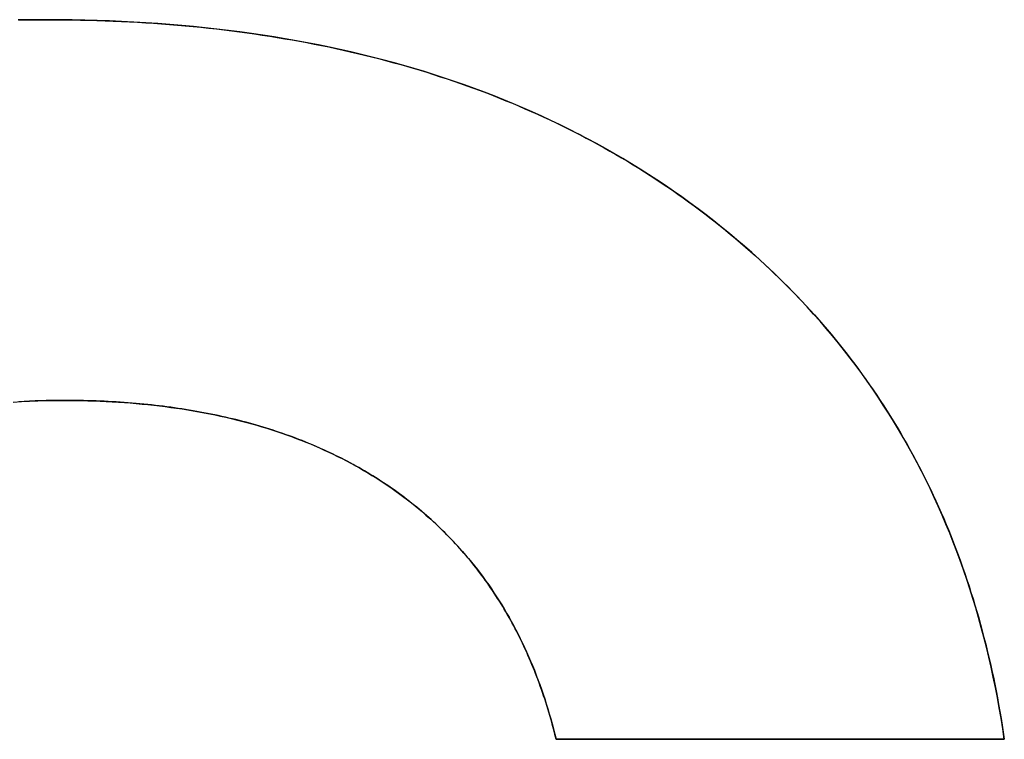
# Model space of a CAD drawing. Extents: x -4.4 to 4.4, y -6.1 to 5.8.
# Tile 139 of 157: x 1.0701 to 1.1855, y 3.1118 to 3.1961. Entities that reach past the tile are written whole.
import ezdxf

# ---------------------------------------------------------------- set-up
doc = ezdxf.new("R2010")
doc.units = 0
doc.layers.get('0').update_dxf_attribs({"linetype": 'CONTINUOUS'})

# ---------------------------------------------------------------- blocks, each defined once
blk = doc.blocks.new('*U1')
for p, q in [((1.07328, 3.19605, 5.305), (1.07328, 3.19605, 5.304)), ((1.07328, 3.19605, 5.305), (1.07328, 3.19605, 5.304)), ((1.07511, 3.15147, 5.305), (1.07511, 3.15147, 5.304)), ((1.07511, 3.15147, 5.305), (1.07511, 3.15147, 5.304)), ((1.18545, 3.11177, 5.305), (1.13293, 3.11177, 5.305)), ((1.13293, 3.11177, 5.305), (1.13293, 3.11177, 5.304)), ((1.13293, 3.11177, 5.304), (1.18545, 3.11177, 5.304)), ((1.18545, 3.11177, 5.305), (1.18545, 3.11177, 5.304))]:
    blk.add_line(p, q)
at = {"extrusion": (0, 1, 0)}
for p, q in [((1.18545, 3.11177, 5.305), (1.13293, 3.11177, 5.305)), ((1.13293, 3.11177, 5.305), (1.13293, 3.11177, 5.304)), ((1.13293, 3.11177, 5.304), (1.18545, 3.11177, 5.304)), ((1.18545, 3.11177, 5.305), (1.18545, 3.11177, 5.304))]:
    blk.add_line(p, q, dxfattribs=at)
for points in [[(1.06991, 3.19602, 5.305), (1.07103, 3.19604, 5.305), (1.07215, 3.19605, 5.305), (1.07328, 3.19605, 5.305)], [(1.06991, 3.19602, 5.305), (1.07103, 3.19604, 5.305), (1.07215, 3.19605, 5.305), (1.07328, 3.19605, 5.305)], [(1.07328, 3.19605, 5.304), (1.07159, 3.19604, 5.304), (1.0699, 3.19602, 5.304)], [(1.07328, 3.19605, 5.304), (1.07159, 3.19604, 5.304), (1.0699, 3.19602, 5.304)], [(1.07328, 3.19605, 5.305), (1.07426, 3.19605, 5.305), (1.07524, 3.19604, 5.305), (1.07622, 3.19603, 5.305), (1.07719, 3.19601, 5.305), (1.07816, 3.19599, 5.305), (1.07912, 3.19596, 5.305), (1.08008, 3.19593, 5.305), (1.08104, 3.1959, 5.305), (1.08199, 3.19585, 5.305), (1.08294, 3.19581, 5.305), (1.08388, 3.19575, 5.305), (1.08483, 3.1957, 5.305), (1.08576, 3.19564, 5.305), (1.0867, 3.19557, 5.305), (1.08763, 3.1955, 5.305), (1.08855, 3.19542, 5.305), (1.08947, 3.19534, 5.305), (1.09039, 3.19525, 5.305), (1.09131, 3.19516, 5.305), (1.09222, 3.19507, 5.305), (1.09313, 3.19497, 5.305), (1.09403, 3.19486, 5.305), (1.09493, 3.19475, 5.305), (1.09582, 3.19463, 5.305), (1.09672, 3.19451, 5.305), (1.0976, 3.19439, 5.305), (1.09849, 3.19426, 5.305), (1.09937, 3.19412, 5.305), (1.10025, 3.19398, 5.305), (1.10112, 3.19383, 5.305), (1.10199, 3.19368, 5.305), (1.10285, 3.19353, 5.305), (1.10371, 3.19337, 5.305), (1.10457, 3.1932, 5.305), (1.10543, 3.19303, 5.305), (1.10628, 3.19286, 5.305), (1.10712, 3.19268, 5.305), (1.10797, 3.19249, 5.305), (1.1088, 3.1923, 5.305), (1.10964, 3.19211, 5.305), (1.11047, 3.19191, 5.305), (1.1113, 3.1917, 5.305), (1.11212, 3.19149, 5.305), (1.11294, 3.19128, 5.305), (1.11376, 3.19106, 5.305), (1.11457, 3.19083, 5.305), (1.11538, 3.1906, 5.305), (1.11618, 3.19037, 5.305), (1.11698, 3.19013, 5.305), (1.11778, 3.18989, 5.305), (1.11857, 3.18964, 5.305), (1.11936, 3.18938, 5.305), (1.12015, 3.18912, 5.305), (1.12093, 3.18886, 5.305), (1.12171, 3.18859, 5.305), (1.12248, 3.18832, 5.305), (1.12325, 3.18804, 5.305), (1.12402, 3.18776, 5.305), (1.12478, 3.18747, 5.305), (1.12554, 3.18717, 5.305), (1.1263, 3.18688, 5.305), (1.12705, 3.18657, 5.305), (1.1278, 3.18626, 5.305), (1.12854, 3.18595, 5.305), (1.12928, 3.18563, 5.305), (1.13002, 3.18531, 5.305), (1.13075, 3.18498, 5.305), (1.13148, 3.18465, 5.305), (1.1322, 3.18431, 5.305), (1.13292, 3.18397, 5.305), (1.13364, 3.18362, 5.305), (1.13436, 3.18327, 5.305), (1.13506, 3.18291, 5.305), (1.13577, 3.18255, 5.305), (1.13647, 3.18218, 5.305), (1.13717, 3.18181, 5.305), (1.13787, 3.18143, 5.305), (1.13856, 3.18105, 5.305), (1.13924, 3.18066, 5.305), (1.13993, 3.18027, 5.305), (1.14061, 3.17987, 5.305), (1.14128, 3.17947, 5.305), (1.14195, 3.17906, 5.305), (1.14262, 3.17865, 5.305), (1.14329, 3.17823, 5.305), (1.14395, 3.17781, 5.305), (1.1446, 3.17738, 5.305), (1.14526, 3.17695, 5.305), (1.1459, 3.17652, 5.305), (1.14655, 3.17607, 5.305), (1.14719, 3.17563, 5.305), (1.14783, 3.17518, 5.305), (1.14846, 3.17472, 5.305), (1.14909, 3.17426, 5.305), (1.14972, 3.17379, 5.305), (1.15034, 3.17332, 5.305), (1.15096, 3.17285, 5.305), (1.15157, 3.17237, 5.305), (1.15218, 3.17189, 5.305), (1.15278, 3.1714, 5.305), (1.15337, 3.17091, 5.305), (1.15397, 3.17042, 5.305), (1.15455, 3.16992, 5.305), (1.15513, 3.16942, 5.305), (1.15571, 3.16892, 5.305), (1.15628, 3.16841, 5.305), (1.15684, 3.1679, 5.305), (1.1574, 3.16738, 5.305), (1.15795, 3.16686, 5.305), (1.1585, 3.16634, 5.305), (1.15905, 3.16581, 5.305), (1.15958, 3.16528, 5.305), (1.16012, 3.16475, 5.305), (1.16065, 3.16421, 5.305), (1.16117, 3.16367, 5.305), (1.16168, 3.16313, 5.305), (1.1622, 3.16258, 5.305), (1.1627, 3.16202, 5.305), (1.1632, 3.16147, 5.305), (1.1637, 3.16091, 5.305), (1.16419, 3.16035, 5.305), (1.16468, 3.15978, 5.305), (1.16516, 3.15921, 5.305), (1.16563, 3.15863, 5.305), (1.1661, 3.15806, 5.305), (1.16657, 3.15748, 5.305), (1.16703, 3.15689, 5.305), (1.16748, 3.1563, 5.305), (1.16793, 3.15571, 5.305), (1.16837, 3.15511, 5.305), (1.16881, 3.15451, 5.305), (1.16924, 3.15391, 5.305), (1.16967, 3.1533, 5.305), (1.17009, 3.15269, 5.305), (1.17051, 3.15207, 5.305), (1.17092, 3.15146, 5.305), (1.17133, 3.15083, 5.305), (1.17173, 3.15021, 5.305), (1.17212, 3.14958, 5.305), (1.17252, 3.14895, 5.305), (1.1729, 3.14831, 5.305), (1.17328, 3.14767, 5.305), (1.17366, 3.14702, 5.305), (1.17403, 3.14638, 5.305), (1.17439, 3.14572, 5.305), (1.17475, 3.14507, 5.305), (1.1751, 3.14441, 5.305), (1.17545, 3.14375, 5.305), (1.17579, 3.14308, 5.305), (1.17613, 3.14241, 5.305), (1.17646, 3.14174, 5.305), (1.17679, 3.14106, 5.305), (1.17711, 3.14038, 5.305), (1.17743, 3.13969, 5.305), (1.17774, 3.13901, 5.305), (1.17805, 3.13831, 5.305), (1.17835, 3.13762, 5.305), (1.17865, 3.13692, 5.305), (1.17894, 3.13622, 5.305), (1.17922, 3.13551, 5.305), (1.1795, 3.1348, 5.305), (1.17978, 3.13408, 5.305), (1.18005, 3.13337, 5.305), (1.18031, 3.13264, 5.305), (1.18057, 3.13192, 5.305), (1.18082, 3.13119, 5.305), (1.18107, 3.13046, 5.305), (1.18132, 3.12972, 5.305), (1.18155, 3.12898, 5.305), (1.18179, 3.12824, 5.305), (1.18201, 3.12749, 5.305), (1.18224, 3.12674, 5.305), (1.18245, 3.12598, 5.305), (1.18266, 3.12523, 5.305), (1.18287, 3.12446, 5.305), (1.18307, 3.1237, 5.305), (1.18327, 3.12293, 5.305), (1.18346, 3.12216, 5.305), (1.18364, 3.12138, 5.305), (1.18382, 3.1206, 5.305), (1.184, 3.11981, 5.305), (1.18417, 3.11903, 5.305), (1.18433, 3.11823, 5.305), (1.18449, 3.11744, 5.305), (1.18464, 3.11664, 5.305), (1.18479, 3.11584, 5.305), (1.18493, 3.11503, 5.305), (1.18507, 3.11422, 5.305), (1.18521, 3.11341, 5.305), (1.18533, 3.11259, 5.305), (1.18545, 3.11177, 5.305)], [(1.07328, 3.19605, 5.305), (1.07426, 3.19605, 5.305), (1.07524, 3.19604, 5.305), (1.07622, 3.19603, 5.305), (1.07719, 3.19601, 5.305), (1.07816, 3.19599, 5.305), (1.07912, 3.19596, 5.305), (1.08008, 3.19593, 5.305), (1.08104, 3.1959, 5.305), (1.08199, 3.19585, 5.305), (1.08294, 3.19581, 5.305), (1.08388, 3.19575, 5.305), (1.08483, 3.1957, 5.305), (1.08576, 3.19564, 5.305), (1.0867, 3.19557, 5.305), (1.08763, 3.1955, 5.305), (1.08855, 3.19542, 5.305), (1.08947, 3.19534, 5.305), (1.09039, 3.19525, 5.305), (1.09131, 3.19516, 5.305), (1.09222, 3.19507, 5.305), (1.09313, 3.19497, 5.305), (1.09403, 3.19486, 5.305), (1.09493, 3.19475, 5.305), (1.09582, 3.19463, 5.305), (1.09672, 3.19451, 5.305), (1.0976, 3.19439, 5.305), (1.09849, 3.19426, 5.305), (1.09937, 3.19412, 5.305), (1.10025, 3.19398, 5.305), (1.10112, 3.19383, 5.305), (1.10199, 3.19368, 5.305), (1.10285, 3.19353, 5.305), (1.10371, 3.19337, 5.305), (1.10457, 3.1932, 5.305), (1.10543, 3.19303, 5.305), (1.10628, 3.19286, 5.305), (1.10712, 3.19268, 5.305), (1.10797, 3.19249, 5.305), (1.1088, 3.1923, 5.305), (1.10964, 3.19211, 5.305), (1.11047, 3.19191, 5.305), (1.1113, 3.1917, 5.305), (1.11212, 3.19149, 5.305), (1.11294, 3.19128, 5.305), (1.11376, 3.19106, 5.305), (1.11457, 3.19083, 5.305), (1.11538, 3.1906, 5.305), (1.11618, 3.19037, 5.305), (1.11698, 3.19013, 5.305), (1.11778, 3.18989, 5.305), (1.11857, 3.18964, 5.305), (1.11936, 3.18938, 5.305), (1.12015, 3.18912, 5.305), (1.12093, 3.18886, 5.305), (1.12171, 3.18859, 5.305), (1.12248, 3.18832, 5.305), (1.12325, 3.18804, 5.305), (1.12402, 3.18776, 5.305), (1.12478, 3.18747, 5.305), (1.12554, 3.18717, 5.305), (1.1263, 3.18688, 5.305), (1.12705, 3.18657, 5.305), (1.1278, 3.18626, 5.305), (1.12854, 3.18595, 5.305), (1.12928, 3.18563, 5.305), (1.13002, 3.18531, 5.305), (1.13075, 3.18498, 5.305), (1.13148, 3.18465, 5.305), (1.1322, 3.18431, 5.305), (1.13292, 3.18397, 5.305), (1.13364, 3.18362, 5.305), (1.13436, 3.18327, 5.305), (1.13506, 3.18291, 5.305), (1.13577, 3.18255, 5.305), (1.13647, 3.18218, 5.305), (1.13717, 3.18181, 5.305), (1.13787, 3.18143, 5.305), (1.13856, 3.18105, 5.305), (1.13924, 3.18066, 5.305), (1.13993, 3.18027, 5.305), (1.14061, 3.17987, 5.305), (1.14128, 3.17947, 5.305), (1.14195, 3.17906, 5.305), (1.14262, 3.17865, 5.305), (1.14329, 3.17823, 5.305), (1.14395, 3.17781, 5.305), (1.1446, 3.17738, 5.305), (1.14526, 3.17695, 5.305), (1.1459, 3.17652, 5.305), (1.14655, 3.17607, 5.305), (1.14719, 3.17563, 5.305), (1.14783, 3.17518, 5.305), (1.14846, 3.17472, 5.305), (1.14909, 3.17426, 5.305), (1.14972, 3.17379, 5.305), (1.15034, 3.17332, 5.305), (1.15096, 3.17285, 5.305), (1.15157, 3.17237, 5.305), (1.15218, 3.17189, 5.305), (1.15278, 3.1714, 5.305), (1.15337, 3.17091, 5.305), (1.15397, 3.17042, 5.305), (1.15455, 3.16992, 5.305), (1.15513, 3.16942, 5.305), (1.15571, 3.16892, 5.305), (1.15628, 3.16841, 5.305), (1.15684, 3.1679, 5.305), (1.1574, 3.16738, 5.305), (1.15795, 3.16686, 5.305), (1.1585, 3.16634, 5.305), (1.15905, 3.16581, 5.305), (1.15958, 3.16528, 5.305), (1.16012, 3.16475, 5.305), (1.16065, 3.16421, 5.305), (1.16117, 3.16367, 5.305), (1.16168, 3.16313, 5.305), (1.1622, 3.16258, 5.305), (1.1627, 3.16202, 5.305), (1.1632, 3.16147, 5.305), (1.1637, 3.16091, 5.305), (1.16419, 3.16035, 5.305), (1.16468, 3.15978, 5.305), (1.16516, 3.15921, 5.305), (1.16563, 3.15863, 5.305), (1.1661, 3.15806, 5.305), (1.16657, 3.15748, 5.305), (1.16703, 3.15689, 5.305), (1.16748, 3.1563, 5.305), (1.16793, 3.15571, 5.305), (1.16837, 3.15511, 5.305), (1.16881, 3.15451, 5.305), (1.16924, 3.15391, 5.305), (1.16967, 3.1533, 5.305), (1.17009, 3.15269, 5.305), (1.17051, 3.15207, 5.305), (1.17092, 3.15146, 5.305), (1.17133, 3.15083, 5.305), (1.17173, 3.15021, 5.305), (1.17212, 3.14958, 5.305), (1.17252, 3.14895, 5.305), (1.1729, 3.14831, 5.305), (1.17328, 3.14767, 5.305), (1.17366, 3.14702, 5.305), (1.17403, 3.14638, 5.305), (1.17439, 3.14572, 5.305), (1.17475, 3.14507, 5.305), (1.1751, 3.14441, 5.305), (1.17545, 3.14375, 5.305), (1.17579, 3.14308, 5.305), (1.17613, 3.14241, 5.305), (1.17646, 3.14174, 5.305), (1.17679, 3.14106, 5.305), (1.17711, 3.14038, 5.305), (1.17743, 3.13969, 5.305), (1.17774, 3.13901, 5.305), (1.17805, 3.13831, 5.305), (1.17835, 3.13762, 5.305), (1.17865, 3.13692, 5.305), (1.17894, 3.13622, 5.305), (1.17922, 3.13551, 5.305), (1.1795, 3.1348, 5.305), (1.17978, 3.13408, 5.305), (1.18005, 3.13337, 5.305), (1.18031, 3.13264, 5.305), (1.18057, 3.13192, 5.305), (1.18082, 3.13119, 5.305), (1.18107, 3.13046, 5.305), (1.18132, 3.12972, 5.305), (1.18155, 3.12898, 5.305), (1.18179, 3.12824, 5.305), (1.18201, 3.12749, 5.305), (1.18224, 3.12674, 5.305), (1.18245, 3.12598, 5.305), (1.18266, 3.12523, 5.305), (1.18287, 3.12446, 5.305), (1.18307, 3.1237, 5.305), (1.18327, 3.12293, 5.305), (1.18346, 3.12216, 5.305), (1.18364, 3.12138, 5.305), (1.18382, 3.1206, 5.305), (1.184, 3.11981, 5.305), (1.18417, 3.11903, 5.305), (1.18433, 3.11823, 5.305), (1.18449, 3.11744, 5.305), (1.18464, 3.11664, 5.305), (1.18479, 3.11584, 5.305), (1.18493, 3.11503, 5.305), (1.18507, 3.11422, 5.305), (1.18521, 3.11341, 5.305), (1.18533, 3.11259, 5.305), (1.18545, 3.11177, 5.305)], [(1.18545, 3.11177, 5.304), (1.18527, 3.113, 5.304), (1.18507, 3.11423, 5.304), (1.18486, 3.11545, 5.304), (1.18464, 3.11665, 5.304), (1.18441, 3.11785, 5.304), (1.18416, 3.11905, 5.304), (1.18391, 3.12023, 5.304), (1.18364, 3.1214, 5.304), (1.18336, 3.12257, 5.304), (1.18306, 3.12373, 5.304), (1.18276, 3.12488, 5.304), (1.18244, 3.12602, 5.304), (1.18211, 3.12715, 5.304), (1.18177, 3.12828, 5.304), (1.18142, 3.1294, 5.304), (1.18106, 3.1305, 5.304), (1.18068, 3.1316, 5.304), (1.18029, 3.1327, 5.304), (1.17989, 3.13378, 5.304), (1.17948, 3.13485, 5.304), (1.17906, 3.13592, 5.304), (1.17862, 3.13698, 5.304), (1.17817, 3.13803, 5.304), (1.17771, 3.13907, 5.304), (1.17724, 3.1401, 5.304), (1.17676, 3.14113, 5.304), (1.17626, 3.14215, 5.304), (1.17576, 3.14316, 5.304), (1.17524, 3.14416, 5.304), (1.17471, 3.14515, 5.304), (1.17416, 3.14613, 5.304), (1.17361, 3.14711, 5.304), (1.17304, 3.14807, 5.304), (1.17246, 3.14903, 5.304), (1.17187, 3.14998, 5.304), (1.17127, 3.15092, 5.304), (1.17066, 3.15186, 5.304), (1.17003, 3.15278, 5.304), (1.16939, 3.1537, 5.304), (1.16874, 3.15461, 5.304), (1.16808, 3.15551, 5.304), (1.1674, 3.1564, 5.304), (1.16672, 3.15728, 5.304), (1.16602, 3.15816, 5.304), (1.16531, 3.15902, 5.304), (1.16459, 3.15988, 5.304), (1.16386, 3.16073, 5.304), (1.16311, 3.16157, 5.304), (1.16235, 3.16241, 5.304), (1.16158, 3.16323, 5.304), (1.1608, 3.16405, 5.304), (1.16001, 3.16486, 5.304), (1.1592, 3.16566, 5.304), (1.15839, 3.16645, 5.304), (1.15756, 3.16723, 5.304), (1.15672, 3.16801, 5.304), (1.15586, 3.16878, 5.304), (1.155, 3.16953, 5.304), (1.15412, 3.17028, 5.304), (1.15323, 3.17103, 5.304), (1.15233, 3.17176, 5.304), (1.15142, 3.17249, 5.304), (1.1505, 3.1732, 5.304), (1.14956, 3.17391, 5.304), (1.14862, 3.17461, 5.304), (1.14766, 3.17529, 5.304), (1.1467, 3.17597, 5.304), (1.14573, 3.17663, 5.304), (1.14475, 3.17729, 5.304), (1.14376, 3.17793, 5.304), (1.14277, 3.17856, 5.304), (1.14176, 3.17918, 5.304), (1.14075, 3.17978, 5.304), (1.13973, 3.18038, 5.304), (1.1387, 3.18097, 5.304), (1.13766, 3.18154, 5.304), (1.13661, 3.18211, 5.304), (1.13555, 3.18266, 5.304), (1.13449, 3.1832, 5.304), (1.13342, 3.18373, 5.304), (1.13233, 3.18425, 5.304), (1.13124, 3.18476, 5.304), (1.13014, 3.18525, 5.304), (1.12904, 3.18574, 5.304), (1.12792, 3.18621, 5.304), (1.12679, 3.18668, 5.304), (1.12566, 3.18713, 5.304), (1.12452, 3.18757, 5.304), (1.12337, 3.188, 5.304), (1.12221, 3.18842, 5.304), (1.12104, 3.18882, 5.304), (1.11986, 3.18922, 5.304), (1.11868, 3.1896, 5.304), (1.11749, 3.18998, 5.304), (1.11628, 3.19034, 5.304), (1.11507, 3.19069, 5.304), (1.11385, 3.19103, 5.304), (1.11263, 3.19136, 5.304), (1.11139, 3.19168, 5.304), (1.11014, 3.19199, 5.304), (1.10889, 3.19228, 5.304), (1.10763, 3.19257, 5.304), (1.10636, 3.19284, 5.304), (1.10508, 3.1931, 5.304), (1.10379, 3.19335, 5.304), (1.10249, 3.19359, 5.304), (1.10119, 3.19382, 5.304), (1.09987, 3.19404, 5.304), (1.09855, 3.19425, 5.304), (1.09722, 3.19444, 5.304), (1.09588, 3.19463, 5.304), (1.09453, 3.1948, 5.304), (1.09318, 3.19496, 5.304), (1.09181, 3.19511, 5.304), (1.09044, 3.19525, 5.304), (1.08905, 3.19538, 5.304), (1.08766, 3.1955, 5.304), (1.08626, 3.1956, 5.304), (1.08486, 3.1957, 5.304), (1.08344, 3.19578, 5.304), (1.08201, 3.19585, 5.304), (1.08058, 3.19591, 5.304), (1.07914, 3.19596, 5.304), (1.07769, 3.196, 5.304), (1.07623, 3.19603, 5.304), (1.07476, 3.19605, 5.304), (1.07328, 3.19605, 5.304)], [(1.18545, 3.11177, 5.304), (1.18527, 3.113, 5.304), (1.18507, 3.11423, 5.304), (1.18486, 3.11545, 5.304), (1.18464, 3.11665, 5.304), (1.18441, 3.11785, 5.304), (1.18416, 3.11905, 5.304), (1.18391, 3.12023, 5.304), (1.18364, 3.1214, 5.304), (1.18336, 3.12257, 5.304), (1.18306, 3.12373, 5.304), (1.18276, 3.12488, 5.304), (1.18244, 3.12602, 5.304), (1.18211, 3.12715, 5.304), (1.18177, 3.12828, 5.304), (1.18142, 3.1294, 5.304), (1.18106, 3.1305, 5.304), (1.18068, 3.1316, 5.304), (1.18029, 3.1327, 5.304), (1.17989, 3.13378, 5.304), (1.17948, 3.13485, 5.304), (1.17906, 3.13592, 5.304), (1.17862, 3.13698, 5.304), (1.17817, 3.13803, 5.304), (1.17771, 3.13907, 5.304), (1.17724, 3.1401, 5.304), (1.17676, 3.14113, 5.304), (1.17626, 3.14215, 5.304), (1.17576, 3.14316, 5.304), (1.17524, 3.14416, 5.304), (1.17471, 3.14515, 5.304), (1.17416, 3.14613, 5.304), (1.17361, 3.14711, 5.304), (1.17304, 3.14807, 5.304), (1.17246, 3.14903, 5.304), (1.17187, 3.14998, 5.304), (1.17127, 3.15092, 5.304), (1.17066, 3.15186, 5.304), (1.17003, 3.15278, 5.304), (1.16939, 3.1537, 5.304), (1.16874, 3.15461, 5.304), (1.16808, 3.15551, 5.304), (1.1674, 3.1564, 5.304), (1.16672, 3.15728, 5.304), (1.16602, 3.15816, 5.304), (1.16531, 3.15902, 5.304), (1.16459, 3.15988, 5.304), (1.16386, 3.16073, 5.304), (1.16311, 3.16157, 5.304), (1.16235, 3.16241, 5.304), (1.16158, 3.16323, 5.304), (1.1608, 3.16405, 5.304), (1.16001, 3.16486, 5.304), (1.1592, 3.16566, 5.304), (1.15839, 3.16645, 5.304), (1.15756, 3.16723, 5.304), (1.15672, 3.16801, 5.304), (1.15586, 3.16878, 5.304), (1.155, 3.16953, 5.304), (1.15412, 3.17028, 5.304), (1.15323, 3.17103, 5.304), (1.15233, 3.17176, 5.304), (1.15142, 3.17249, 5.304), (1.1505, 3.1732, 5.304), (1.14956, 3.17391, 5.304), (1.14862, 3.17461, 5.304), (1.14766, 3.17529, 5.304), (1.1467, 3.17597, 5.304), (1.14573, 3.17663, 5.304), (1.14475, 3.17729, 5.304), (1.14376, 3.17793, 5.304), (1.14277, 3.17856, 5.304), (1.14176, 3.17918, 5.304), (1.14075, 3.17978, 5.304), (1.13973, 3.18038, 5.304), (1.1387, 3.18097, 5.304), (1.13766, 3.18154, 5.304), (1.13661, 3.18211, 5.304), (1.13555, 3.18266, 5.304), (1.13449, 3.1832, 5.304), (1.13342, 3.18373, 5.304), (1.13233, 3.18425, 5.304), (1.13124, 3.18476, 5.304), (1.13014, 3.18525, 5.304), (1.12904, 3.18574, 5.304), (1.12792, 3.18621, 5.304), (1.12679, 3.18668, 5.304), (1.12566, 3.18713, 5.304), (1.12452, 3.18757, 5.304), (1.12337, 3.188, 5.304), (1.12221, 3.18842, 5.304), (1.12104, 3.18882, 5.304), (1.11986, 3.18922, 5.304), (1.11868, 3.1896, 5.304), (1.11749, 3.18998, 5.304), (1.11628, 3.19034, 5.304), (1.11507, 3.19069, 5.304), (1.11385, 3.19103, 5.304), (1.11263, 3.19136, 5.304), (1.11139, 3.19168, 5.304), (1.11014, 3.19199, 5.304), (1.10889, 3.19228, 5.304), (1.10763, 3.19257, 5.304), (1.10636, 3.19284, 5.304), (1.10508, 3.1931, 5.304), (1.10379, 3.19335, 5.304), (1.10249, 3.19359, 5.304), (1.10119, 3.19382, 5.304), (1.09987, 3.19404, 5.304), (1.09855, 3.19425, 5.304), (1.09722, 3.19444, 5.304), (1.09588, 3.19463, 5.304), (1.09453, 3.1948, 5.304), (1.09318, 3.19496, 5.304), (1.09181, 3.19511, 5.304), (1.09044, 3.19525, 5.304), (1.08905, 3.19538, 5.304), (1.08766, 3.1955, 5.304), (1.08626, 3.1956, 5.304), (1.08486, 3.1957, 5.304), (1.08344, 3.19578, 5.304), (1.08201, 3.19585, 5.304), (1.08058, 3.19591, 5.304), (1.07914, 3.19596, 5.304), (1.07769, 3.196, 5.304), (1.07623, 3.19603, 5.304), (1.07476, 3.19605, 5.304), (1.07328, 3.19605, 5.304)], [(1.07511, 3.15147, 5.305), (1.07446, 3.15147, 5.305), (1.07381, 3.15146, 5.305), (1.07316, 3.15145, 5.305), (1.07251, 3.15143, 5.305), (1.07187, 3.15141, 5.305), (1.07123, 3.15138, 5.305), (1.07059, 3.15135, 5.305), (1.06995, 3.15131, 5.305)], [(1.07511, 3.15147, 5.305), (1.07446, 3.15147, 5.305), (1.07381, 3.15146, 5.305), (1.07316, 3.15145, 5.305), (1.07251, 3.15143, 5.305), (1.07187, 3.15141, 5.305), (1.07123, 3.15138, 5.305), (1.07059, 3.15135, 5.305), (1.06995, 3.15131, 5.305)], [(1.06931, 3.15126, 5.304), (1.07026, 3.15133, 5.304), (1.07122, 3.15138, 5.304), (1.07218, 3.15142, 5.304), (1.07315, 3.15145, 5.304), (1.07413, 3.15146, 5.304), (1.07511, 3.15147, 5.304)], [(1.06931, 3.15126, 5.304), (1.07026, 3.15133, 5.304), (1.07122, 3.15138, 5.304), (1.07218, 3.15142, 5.304), (1.07315, 3.15145, 5.304), (1.07413, 3.15146, 5.304), (1.07511, 3.15147, 5.304)], [(1.13293, 3.11177, 5.305), (1.13283, 3.11217, 5.305), (1.13273, 3.11258, 5.305), (1.13263, 3.11298, 5.305), (1.13252, 3.11337, 5.305), (1.13241, 3.11377, 5.305), (1.1323, 3.11416, 5.305), (1.13219, 3.11456, 5.305), (1.13207, 3.11495, 5.305), (1.13196, 3.11533, 5.305), (1.13184, 3.11572, 5.305), (1.13172, 3.1161, 5.305), (1.13159, 3.11649, 5.305), (1.13147, 3.11687, 5.305), (1.13134, 3.11724, 5.305), (1.13121, 3.11762, 5.305), (1.13108, 3.11799, 5.305), (1.13094, 3.11837, 5.305), (1.13081, 3.11874, 5.305), (1.13067, 3.1191, 5.305), (1.13053, 3.11947, 5.305), (1.13038, 3.11983, 5.305), (1.13024, 3.12019, 5.305), (1.13009, 3.12055, 5.305), (1.12994, 3.12091, 5.305), (1.12979, 3.12127, 5.305), (1.12963, 3.12162, 5.305), (1.12948, 3.12197, 5.305), (1.12932, 3.12232, 5.305), (1.12916, 3.12267, 5.305), (1.12899, 3.12302, 5.305), (1.12883, 3.12336, 5.305), (1.12866, 3.1237, 5.305), (1.12849, 3.12404, 5.305), (1.12832, 3.12438, 5.305), (1.12814, 3.12472, 5.305), (1.12797, 3.12505, 5.305), (1.12779, 3.12538, 5.305), (1.12761, 3.12571, 5.305), (1.12743, 3.12604, 5.305), (1.12724, 3.12636, 5.305), (1.12705, 3.12669, 5.305), (1.12686, 3.12701, 5.305), (1.12667, 3.12733, 5.305), (1.12648, 3.12765, 5.305), (1.12628, 3.12796, 5.305), (1.12608, 3.12828, 5.305), (1.12588, 3.12859, 5.305), (1.12568, 3.1289, 5.305), (1.12547, 3.1292, 5.305), (1.12526, 3.12951, 5.305), (1.12505, 3.12981, 5.305), (1.12484, 3.13012, 5.305), (1.12463, 3.13042, 5.305), (1.12441, 3.13071, 5.305), (1.12419, 3.13101, 5.305), (1.12397, 3.1313, 5.305), (1.12375, 3.13159, 5.305), (1.12353, 3.13188, 5.305), (1.1233, 3.13217, 5.305), (1.12307, 3.13246, 5.305), (1.12284, 3.13274, 5.305), (1.1226, 3.13302, 5.305), (1.12237, 3.1333, 5.305), (1.12213, 3.13358, 5.305), (1.12189, 3.13385, 5.305), (1.12164, 3.13413, 5.305), (1.1214, 3.1344, 5.305), (1.12115, 3.13467, 5.305), (1.1209, 3.13493, 5.305), (1.12065, 3.1352, 5.305), (1.1204, 3.13546, 5.305), (1.12014, 3.13573, 5.305), (1.11988, 3.13598, 5.305), (1.11962, 3.13624, 5.305), (1.11936, 3.1365, 5.305), (1.1191, 3.13675, 5.305), (1.11883, 3.137, 5.305), (1.11856, 3.13725, 5.305), (1.11829, 3.1375, 5.305), (1.11801, 3.13774, 5.305), (1.11774, 3.13799, 5.305), (1.11746, 3.13823, 5.305), (1.11718, 3.13847, 5.305), (1.1169, 3.13871, 5.305), (1.11661, 3.13894, 5.305), (1.11632, 3.13917, 5.305), (1.11604, 3.1394, 5.305), (1.11574, 3.13963, 5.305), (1.11545, 3.13986, 5.305), (1.11515, 3.14009, 5.305), (1.11486, 3.14031, 5.305), (1.11456, 3.14053, 5.305), (1.11425, 3.14075, 5.305), (1.11395, 3.14097, 5.305), (1.11364, 3.14118, 5.305), (1.11333, 3.1414, 5.305), (1.11302, 3.14161, 5.305), (1.11271, 3.14182, 5.305), (1.11239, 3.14202, 5.305), (1.11208, 3.14223, 5.305), (1.11176, 3.14243, 5.305), (1.11144, 3.14263, 5.305), (1.11111, 3.14283, 5.305), (1.11079, 3.14302, 5.305), (1.11046, 3.14321, 5.305), (1.11014, 3.1434, 5.305), (1.1098, 3.14359, 5.305), (1.10947, 3.14378, 5.305), (1.10914, 3.14396, 5.305), (1.1088, 3.14415, 5.305), (1.10846, 3.14433, 5.305), (1.10812, 3.1445, 5.305), (1.10778, 3.14468, 5.305), (1.10744, 3.14485, 5.305), (1.10709, 3.14502, 5.305), (1.10674, 3.14519, 5.305), (1.10639, 3.14536, 5.305), (1.10604, 3.14552, 5.305), (1.10569, 3.14568, 5.305), (1.10533, 3.14584, 5.305), (1.10497, 3.146, 5.305), (1.10461, 3.14615, 5.305), (1.10425, 3.14631, 5.305), (1.10389, 3.14646, 5.305), (1.10352, 3.14661, 5.305), (1.10316, 3.14675, 5.305), (1.10279, 3.1469, 5.305), (1.10242, 3.14704, 5.305), (1.10204, 3.14718, 5.305), (1.10167, 3.14732, 5.305), (1.10129, 3.14745, 5.305), (1.10091, 3.14758, 5.305), (1.10053, 3.14771, 5.305), (1.10015, 3.14784, 5.305), (1.09976, 3.14797, 5.305), (1.09938, 3.14809, 5.305), (1.09899, 3.14821, 5.305), (1.0986, 3.14833, 5.305), (1.0982, 3.14845, 5.305), (1.09781, 3.14857, 5.305), (1.09741, 3.14868, 5.305), (1.09701, 3.14879, 5.305), (1.09661, 3.1489, 5.305), (1.09621, 3.149, 5.305), (1.09581, 3.14911, 5.305), (1.0954, 3.14921, 5.305), (1.09499, 3.14931, 5.305), (1.09458, 3.1494, 5.305), (1.09417, 3.1495, 5.305), (1.09376, 3.14959, 5.305), (1.09334, 3.14968, 5.305), (1.09292, 3.14977, 5.305), (1.0925, 3.14986, 5.305), (1.09208, 3.14994, 5.305), (1.09166, 3.15002, 5.305), (1.09123, 3.1501, 5.305), (1.09081, 3.15018, 5.305), (1.09038, 3.15025, 5.305), (1.08994, 3.15033, 5.305), (1.08951, 3.1504, 5.305), (1.08908, 3.15046, 5.305), (1.08864, 3.15053, 5.305), (1.0882, 3.15059, 5.305), (1.08776, 3.15066, 5.305), (1.08731, 3.15071, 5.305), (1.08687, 3.15077, 5.305), (1.08642, 3.15083, 5.305), (1.08597, 3.15088, 5.305), (1.08552, 3.15093, 5.305), (1.08507, 3.15098, 5.305), (1.08462, 3.15102, 5.305), (1.08416, 3.15107, 5.305), (1.0837, 3.15111, 5.305), (1.08324, 3.15115, 5.305), (1.08278, 3.15118, 5.305), (1.08231, 3.15122, 5.305), (1.08185, 3.15125, 5.305), (1.08138, 3.15128, 5.305), (1.08091, 3.15131, 5.305), (1.08044, 3.15133, 5.305), (1.07996, 3.15136, 5.305), (1.07948, 3.15138, 5.305), (1.07901, 3.1514, 5.305), (1.07853, 3.15141, 5.305), (1.07804, 3.15143, 5.305), (1.07756, 3.15144, 5.305), (1.07708, 3.15145, 5.305), (1.07659, 3.15146, 5.305), (1.0761, 3.15146, 5.305), (1.07561, 3.15147, 5.305), (1.07511, 3.15147, 5.305)], [(1.13293, 3.11177, 5.305), (1.13283, 3.11217, 5.305), (1.13273, 3.11258, 5.305), (1.13263, 3.11298, 5.305), (1.13252, 3.11337, 5.305), (1.13241, 3.11377, 5.305), (1.1323, 3.11416, 5.305), (1.13219, 3.11456, 5.305), (1.13207, 3.11495, 5.305), (1.13196, 3.11533, 5.305), (1.13184, 3.11572, 5.305), (1.13172, 3.1161, 5.305), (1.13159, 3.11649, 5.305), (1.13147, 3.11687, 5.305), (1.13134, 3.11724, 5.305), (1.13121, 3.11762, 5.305), (1.13108, 3.11799, 5.305), (1.13094, 3.11837, 5.305), (1.13081, 3.11874, 5.305), (1.13067, 3.1191, 5.305), (1.13053, 3.11947, 5.305), (1.13038, 3.11983, 5.305), (1.13024, 3.12019, 5.305), (1.13009, 3.12055, 5.305), (1.12994, 3.12091, 5.305), (1.12979, 3.12127, 5.305), (1.12963, 3.12162, 5.305), (1.12948, 3.12197, 5.305), (1.12932, 3.12232, 5.305), (1.12916, 3.12267, 5.305), (1.12899, 3.12302, 5.305), (1.12883, 3.12336, 5.305), (1.12866, 3.1237, 5.305), (1.12849, 3.12404, 5.305), (1.12832, 3.12438, 5.305), (1.12814, 3.12472, 5.305), (1.12797, 3.12505, 5.305), (1.12779, 3.12538, 5.305), (1.12761, 3.12571, 5.305), (1.12743, 3.12604, 5.305), (1.12724, 3.12636, 5.305), (1.12705, 3.12669, 5.305), (1.12686, 3.12701, 5.305), (1.12667, 3.12733, 5.305), (1.12648, 3.12765, 5.305), (1.12628, 3.12796, 5.305), (1.12608, 3.12828, 5.305), (1.12588, 3.12859, 5.305), (1.12568, 3.1289, 5.305), (1.12547, 3.1292, 5.305), (1.12526, 3.12951, 5.305), (1.12505, 3.12981, 5.305), (1.12484, 3.13012, 5.305), (1.12463, 3.13042, 5.305), (1.12441, 3.13071, 5.305), (1.12419, 3.13101, 5.305), (1.12397, 3.1313, 5.305), (1.12375, 3.13159, 5.305), (1.12353, 3.13188, 5.305), (1.1233, 3.13217, 5.305), (1.12307, 3.13246, 5.305), (1.12284, 3.13274, 5.305), (1.1226, 3.13302, 5.305), (1.12237, 3.1333, 5.305), (1.12213, 3.13358, 5.305), (1.12189, 3.13385, 5.305), (1.12164, 3.13413, 5.305), (1.1214, 3.1344, 5.305), (1.12115, 3.13467, 5.305), (1.1209, 3.13493, 5.305), (1.12065, 3.1352, 5.305), (1.1204, 3.13546, 5.305), (1.12014, 3.13573, 5.305), (1.11988, 3.13598, 5.305), (1.11962, 3.13624, 5.305), (1.11936, 3.1365, 5.305), (1.1191, 3.13675, 5.305), (1.11883, 3.137, 5.305), (1.11856, 3.13725, 5.305), (1.11829, 3.1375, 5.305), (1.11801, 3.13774, 5.305), (1.11774, 3.13799, 5.305), (1.11746, 3.13823, 5.305), (1.11718, 3.13847, 5.305), (1.1169, 3.13871, 5.305), (1.11661, 3.13894, 5.305), (1.11632, 3.13917, 5.305), (1.11604, 3.1394, 5.305), (1.11574, 3.13963, 5.305), (1.11545, 3.13986, 5.305), (1.11515, 3.14009, 5.305), (1.11486, 3.14031, 5.305), (1.11456, 3.14053, 5.305), (1.11425, 3.14075, 5.305), (1.11395, 3.14097, 5.305), (1.11364, 3.14118, 5.305), (1.11333, 3.1414, 5.305), (1.11302, 3.14161, 5.305), (1.11271, 3.14182, 5.305), (1.11239, 3.14202, 5.305), (1.11208, 3.14223, 5.305), (1.11176, 3.14243, 5.305), (1.11144, 3.14263, 5.305), (1.11111, 3.14283, 5.305), (1.11079, 3.14302, 5.305), (1.11046, 3.14321, 5.305), (1.11014, 3.1434, 5.305), (1.1098, 3.14359, 5.305), (1.10947, 3.14378, 5.305), (1.10914, 3.14396, 5.305), (1.1088, 3.14415, 5.305), (1.10846, 3.14433, 5.305), (1.10812, 3.1445, 5.305), (1.10778, 3.14468, 5.305), (1.10744, 3.14485, 5.305), (1.10709, 3.14502, 5.305), (1.10674, 3.14519, 5.305), (1.10639, 3.14536, 5.305), (1.10604, 3.14552, 5.305), (1.10569, 3.14568, 5.305), (1.10533, 3.14584, 5.305), (1.10497, 3.146, 5.305), (1.10461, 3.14615, 5.305), (1.10425, 3.14631, 5.305), (1.10389, 3.14646, 5.305), (1.10352, 3.14661, 5.305), (1.10316, 3.14675, 5.305), (1.10279, 3.1469, 5.305), (1.10242, 3.14704, 5.305), (1.10204, 3.14718, 5.305), (1.10167, 3.14732, 5.305), (1.10129, 3.14745, 5.305), (1.10091, 3.14758, 5.305), (1.10053, 3.14771, 5.305), (1.10015, 3.14784, 5.305), (1.09976, 3.14797, 5.305), (1.09938, 3.14809, 5.305), (1.09899, 3.14821, 5.305), (1.0986, 3.14833, 5.305), (1.0982, 3.14845, 5.305), (1.09781, 3.14857, 5.305), (1.09741, 3.14868, 5.305), (1.09701, 3.14879, 5.305), (1.09661, 3.1489, 5.305), (1.09621, 3.149, 5.305), (1.09581, 3.14911, 5.305), (1.0954, 3.14921, 5.305), (1.09499, 3.14931, 5.305), (1.09458, 3.1494, 5.305), (1.09417, 3.1495, 5.305), (1.09376, 3.14959, 5.305), (1.09334, 3.14968, 5.305), (1.09292, 3.14977, 5.305), (1.0925, 3.14986, 5.305), (1.09208, 3.14994, 5.305), (1.09166, 3.15002, 5.305), (1.09123, 3.1501, 5.305), (1.09081, 3.15018, 5.305), (1.09038, 3.15025, 5.305), (1.08994, 3.15033, 5.305), (1.08951, 3.1504, 5.305), (1.08908, 3.15046, 5.305), (1.08864, 3.15053, 5.305), (1.0882, 3.15059, 5.305), (1.08776, 3.15066, 5.305), (1.08731, 3.15071, 5.305), (1.08687, 3.15077, 5.305), (1.08642, 3.15083, 5.305), (1.08597, 3.15088, 5.305), (1.08552, 3.15093, 5.305), (1.08507, 3.15098, 5.305), (1.08462, 3.15102, 5.305), (1.08416, 3.15107, 5.305), (1.0837, 3.15111, 5.305), (1.08324, 3.15115, 5.305), (1.08278, 3.15118, 5.305), (1.08231, 3.15122, 5.305), (1.08185, 3.15125, 5.305), (1.08138, 3.15128, 5.305), (1.08091, 3.15131, 5.305), (1.08044, 3.15133, 5.305), (1.07996, 3.15136, 5.305), (1.07948, 3.15138, 5.305), (1.07901, 3.1514, 5.305), (1.07853, 3.15141, 5.305), (1.07804, 3.15143, 5.305), (1.07756, 3.15144, 5.305), (1.07708, 3.15145, 5.305), (1.07659, 3.15146, 5.305), (1.0761, 3.15146, 5.305), (1.07561, 3.15147, 5.305), (1.07511, 3.15147, 5.305)], [(1.07511, 3.15147, 5.304), (1.07585, 3.15147, 5.304), (1.07659, 3.15146, 5.304), (1.07732, 3.15145, 5.304), (1.07805, 3.15143, 5.304), (1.07878, 3.15141, 5.304), (1.0795, 3.15138, 5.304), (1.08021, 3.15134, 5.304), (1.08092, 3.15131, 5.304), (1.08163, 3.15126, 5.304), (1.08233, 3.15122, 5.304), (1.08303, 3.15116, 5.304), (1.08372, 3.15111, 5.304), (1.08441, 3.15104, 5.304), (1.0851, 3.15097, 5.304), (1.08578, 3.1509, 5.304), (1.08645, 3.15082, 5.304), (1.08712, 3.15074, 5.304), (1.08779, 3.15065, 5.304), (1.08845, 3.15056, 5.304), (1.08911, 3.15046, 5.304), (1.08976, 3.15036, 5.304), (1.09041, 3.15025, 5.304), (1.09106, 3.15013, 5.304), (1.0917, 3.15001, 5.304), (1.09233, 3.14989, 5.304), (1.09297, 3.14976, 5.304), (1.09359, 3.14963, 5.304), (1.09422, 3.14949, 5.304), (1.09484, 3.14935, 5.304), (1.09545, 3.1492, 5.304), (1.09606, 3.14904, 5.304), (1.09667, 3.14888, 5.304), (1.09727, 3.14872, 5.304), (1.09786, 3.14855, 5.304), (1.09845, 3.14838, 5.304), (1.09904, 3.1482, 5.304), (1.09963, 3.14801, 5.304), (1.10021, 3.14782, 5.304), (1.10078, 3.14763, 5.304), (1.10135, 3.14743, 5.304), (1.10192, 3.14723, 5.304), (1.10248, 3.14702, 5.304), (1.10303, 3.1468, 5.304), (1.10359, 3.14658, 5.304), (1.10414, 3.14636, 5.304), (1.10468, 3.14613, 5.304), (1.10522, 3.14589, 5.304), (1.10575, 3.14565, 5.304), (1.10629, 3.14541, 5.304), (1.10681, 3.14516, 5.304), (1.10733, 3.1449, 5.304), (1.10785, 3.14464, 5.304), (1.10836, 3.14438, 5.304), (1.10887, 3.14411, 5.304), (1.10938, 3.14383, 5.304), (1.10988, 3.14355, 5.304), (1.11037, 3.14327, 5.304), (1.11086, 3.14298, 5.304), (1.11135, 3.14268, 5.304), (1.11183, 3.14238, 5.304), (1.11231, 3.14208, 5.304), (1.11279, 3.14176, 5.304), (1.11325, 3.14145, 5.304), (1.11372, 3.14113, 5.304), (1.11418, 3.1408, 5.304), (1.11463, 3.14047, 5.304), (1.11508, 3.14014, 5.304), (1.11553, 3.1398, 5.304), (1.11597, 3.13946, 5.304), (1.1164, 3.13911, 5.304), (1.11683, 3.13876, 5.304), (1.11726, 3.1384, 5.304), (1.11768, 3.13804, 5.304), (1.11809, 3.13767, 5.304), (1.1185, 3.1373, 5.304), (1.11891, 3.13693, 5.304), (1.11931, 3.13655, 5.304), (1.1197, 3.13616, 5.304), (1.12009, 3.13577, 5.304), (1.12048, 3.13538, 5.304), (1.12086, 3.13498, 5.304), (1.12123, 3.13458, 5.304), (1.1216, 3.13417, 5.304), (1.12197, 3.13376, 5.304), (1.12233, 3.13335, 5.304), (1.12268, 3.13293, 5.304), (1.12303, 3.1325, 5.304), (1.12338, 3.13207, 5.304), (1.12372, 3.13164, 5.304), (1.12405, 3.1312, 5.304), (1.12438, 3.13075, 5.304), (1.12471, 3.13031, 5.304), (1.12503, 3.12985, 5.304), (1.12534, 3.1294, 5.304), (1.12565, 3.12894, 5.304), (1.12596, 3.12847, 5.304), (1.12626, 3.128, 5.304), (1.12655, 3.12752, 5.304), (1.12684, 3.12704, 5.304), (1.12713, 3.12656, 5.304), (1.12741, 3.12607, 5.304), (1.12768, 3.12558, 5.304), (1.12795, 3.12508, 5.304), (1.12822, 3.12458, 5.304), (1.12848, 3.12407, 5.304), (1.12873, 3.12356, 5.304), (1.12898, 3.12304, 5.304), (1.12923, 3.12252, 5.304), (1.12947, 3.122, 5.304), (1.1297, 3.12147, 5.304), (1.12993, 3.12093, 5.304), (1.13016, 3.1204, 5.304), (1.13038, 3.11985, 5.304), (1.13059, 3.1193, 5.304), (1.1308, 3.11875, 5.304), (1.13101, 3.1182, 5.304), (1.13121, 3.11763, 5.304), (1.1314, 3.11707, 5.304), (1.13159, 3.1165, 5.304), (1.13178, 3.11592, 5.304), (1.13196, 3.11534, 5.304), (1.13213, 3.11476, 5.304), (1.1323, 3.11417, 5.304), (1.13247, 3.11358, 5.304), (1.13263, 3.11298, 5.304), (1.13278, 3.11238, 5.304), (1.13293, 3.11177, 5.304)], [(1.07511, 3.15147, 5.304), (1.07585, 3.15147, 5.304), (1.07659, 3.15146, 5.304), (1.07732, 3.15145, 5.304), (1.07805, 3.15143, 5.304), (1.07878, 3.15141, 5.304), (1.0795, 3.15138, 5.304), (1.08021, 3.15134, 5.304), (1.08092, 3.15131, 5.304), (1.08163, 3.15126, 5.304), (1.08233, 3.15122, 5.304), (1.08303, 3.15116, 5.304), (1.08372, 3.15111, 5.304), (1.08441, 3.15104, 5.304), (1.0851, 3.15097, 5.304), (1.08578, 3.1509, 5.304), (1.08645, 3.15082, 5.304), (1.08712, 3.15074, 5.304), (1.08779, 3.15065, 5.304), (1.08845, 3.15056, 5.304), (1.08911, 3.15046, 5.304), (1.08976, 3.15036, 5.304), (1.09041, 3.15025, 5.304), (1.09106, 3.15013, 5.304), (1.0917, 3.15001, 5.304), (1.09233, 3.14989, 5.304), (1.09297, 3.14976, 5.304), (1.09359, 3.14963, 5.304), (1.09422, 3.14949, 5.304), (1.09484, 3.14935, 5.304), (1.09545, 3.1492, 5.304), (1.09606, 3.14904, 5.304), (1.09667, 3.14888, 5.304), (1.09727, 3.14872, 5.304), (1.09786, 3.14855, 5.304), (1.09845, 3.14838, 5.304), (1.09904, 3.1482, 5.304), (1.09963, 3.14801, 5.304), (1.10021, 3.14782, 5.304), (1.10078, 3.14763, 5.304), (1.10135, 3.14743, 5.304), (1.10192, 3.14723, 5.304), (1.10248, 3.14702, 5.304), (1.10303, 3.1468, 5.304), (1.10359, 3.14658, 5.304), (1.10414, 3.14636, 5.304), (1.10468, 3.14613, 5.304), (1.10522, 3.14589, 5.304), (1.10575, 3.14565, 5.304), (1.10629, 3.14541, 5.304), (1.10681, 3.14516, 5.304), (1.10733, 3.1449, 5.304), (1.10785, 3.14464, 5.304), (1.10836, 3.14438, 5.304), (1.10887, 3.14411, 5.304), (1.10938, 3.14383, 5.304), (1.10988, 3.14355, 5.304), (1.11037, 3.14327, 5.304), (1.11086, 3.14298, 5.304), (1.11135, 3.14268, 5.304), (1.11183, 3.14238, 5.304), (1.11231, 3.14208, 5.304), (1.11279, 3.14176, 5.304), (1.11325, 3.14145, 5.304), (1.11372, 3.14113, 5.304), (1.11418, 3.1408, 5.304), (1.11463, 3.14047, 5.304), (1.11508, 3.14014, 5.304), (1.11553, 3.1398, 5.304), (1.11597, 3.13946, 5.304), (1.1164, 3.13911, 5.304), (1.11683, 3.13876, 5.304), (1.11726, 3.1384, 5.304), (1.11768, 3.13804, 5.304), (1.11809, 3.13767, 5.304), (1.1185, 3.1373, 5.304), (1.11891, 3.13693, 5.304), (1.11931, 3.13655, 5.304), (1.1197, 3.13616, 5.304), (1.12009, 3.13577, 5.304), (1.12048, 3.13538, 5.304), (1.12086, 3.13498, 5.304), (1.12123, 3.13458, 5.304), (1.1216, 3.13417, 5.304), (1.12197, 3.13376, 5.304), (1.12233, 3.13335, 5.304), (1.12268, 3.13293, 5.304), (1.12303, 3.1325, 5.304), (1.12338, 3.13207, 5.304), (1.12372, 3.13164, 5.304), (1.12405, 3.1312, 5.304), (1.12438, 3.13075, 5.304), (1.12471, 3.13031, 5.304), (1.12503, 3.12985, 5.304), (1.12534, 3.1294, 5.304), (1.12565, 3.12894, 5.304), (1.12596, 3.12847, 5.304), (1.12626, 3.128, 5.304), (1.12655, 3.12752, 5.304), (1.12684, 3.12704, 5.304), (1.12713, 3.12656, 5.304), (1.12741, 3.12607, 5.304), (1.12768, 3.12558, 5.304), (1.12795, 3.12508, 5.304), (1.12822, 3.12458, 5.304), (1.12848, 3.12407, 5.304), (1.12873, 3.12356, 5.304), (1.12898, 3.12304, 5.304), (1.12923, 3.12252, 5.304), (1.12947, 3.122, 5.304), (1.1297, 3.12147, 5.304), (1.12993, 3.12093, 5.304), (1.13016, 3.1204, 5.304), (1.13038, 3.11985, 5.304), (1.13059, 3.1193, 5.304), (1.1308, 3.11875, 5.304), (1.13101, 3.1182, 5.304), (1.13121, 3.11763, 5.304), (1.1314, 3.11707, 5.304), (1.13159, 3.1165, 5.304), (1.13178, 3.11592, 5.304), (1.13196, 3.11534, 5.304), (1.13213, 3.11476, 5.304), (1.1323, 3.11417, 5.304), (1.13247, 3.11358, 5.304), (1.13263, 3.11298, 5.304), (1.13278, 3.11238, 5.304), (1.13293, 3.11177, 5.304)]]:
    blk.add_polyline3d(points)

msp = doc.modelspace()

# ---------------------------------------------------------------- block references
msp.add_blockref('*U1', (0, 0))

doc.saveas('drawing.dxf')
